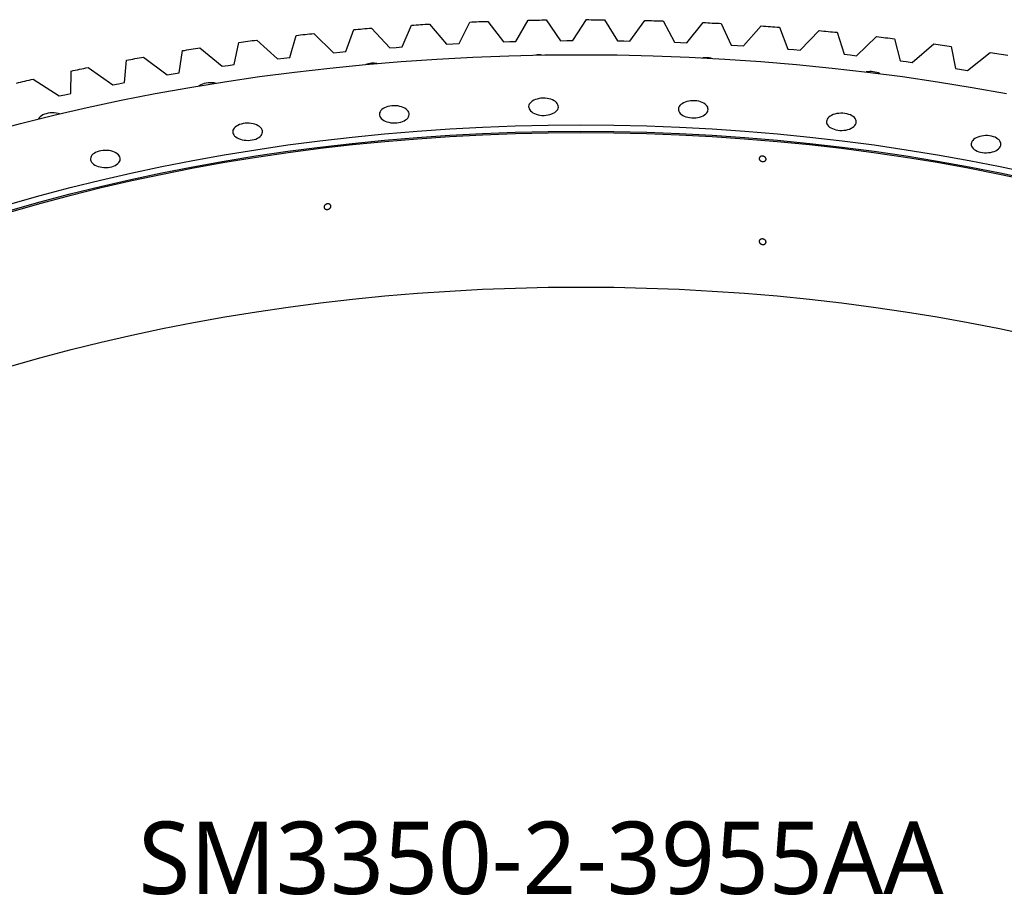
# Model space of a CAD drawing. Header units: millimetres. Extents: x 815 to 21680, y 64151 to 79763.
# Tile 15 of 18: x 13510 to 14801, y 72098 to 73246. Entities that reach past the tile are written whole.
import ezdxf

# ---------------------------------------------------------------- set-up
doc = ezdxf.new("R2010")
doc.units = ezdxf.units.MM
doc.header["$LTSCALE"] = 100

msp = doc.modelspace()

# ---------------------------------------------------------------- linework, layer by layer
at = {"color": 7, "linetype": 'Continuous', "lineweight": 25}
for p, q in [((14011.8, 73210.1), (14024, 73238.5)), ((14047.6, 73240), (14069.9, 73213.7)), ((14086.2, 73214.5), (14100.2, 73242.7)), ((14123.9, 73243.6), (14144.4, 73216.8)), ((14160.7, 73217.2), (14176.6, 73245.1)), ((14200.4, 73245.5), (14219, 73218.2)), ((14235.4, 73218.3), (14253.1, 73245.8)), ((14276.9, 73245.6), (14293.7, 73218)), ((14310.1, 73217.7), (14329.6, 73244.7)), ((14353.4, 73244.1), (14368.3, 73216.1)), ((14384.7, 73215.4), (14406, 73242)), ((14429.7, 73240.8), (14442.8, 73212.5)), ((13864.4, 73196.3), (13872.7, 73225.2)), ((13896, 73227.7), (13921.8, 73202.5)), ((13937.9, 73204), (13948.1, 73232.7)), ((13971.6, 73234.7), (13995.6, 73208.9)), ((14459, 73211.5), (14482.2, 73237.6)), ((14505.8, 73235.9), (14516.9, 73207.3)), ((14533.1, 73205.9), (14558, 73231.4)), ((14581.4, 73229.2), (14590.7, 73200.4)), ((13791.5, 73186.9), (13797.8, 73216)), ((13821, 73219.1), (13848.4, 73194.4)), ((14069.9, 73213.7), (14078, 73214.1)), ((14078, 73214.1), (14086.2, 73214.5)), ((14144.4, 73216.8), (14152.5, 73217)), ((14152.5, 73217), (14160.7, 73217.2)), ((14219, 73218.2), (14227.2, 73218.3)), ((14227.2, 73218.3), (14235.4, 73218.3)), ((14293.7, 73218), (14301.9, 73217.9)), ((14301.9, 73217.9), (14310.1, 73217.7)), ((14368.3, 73216.1), (14376.5, 73215.8)), ((14376.5, 73215.8), (14384.7, 73215.4)), ((14442.8, 73212.5), (14450.9, 73212)), ((14606.7, 73198.6), (14633.3, 73223.6)), ((14656.6, 73220.8), (14663.9, 73191.8)), ((14679.8, 73189.7), (14708.1, 73214.1)), ((13719.3, 73176), (13723.6, 73205.2)), ((13746.6, 73208.7), (13775.6, 73184.7)), ((13921.8, 73202.5), (13929.8, 73203.3)), ((13929.8, 73203.3), (13937.9, 73204)), ((13995.6, 73208.9), (14003.7, 73209.5)), ((14003.7, 73209.5), (14011.8, 73210.1)), ((14450.9, 73212), (14459, 73211.5)), ((14516.9, 73207.3), (14525, 73206.6)), ((14525, 73206.6), (14533.1, 73205.9)), ((14590.7, 73200.4), (14598.7, 73199.5)), ((14598.7, 73199.5), (14606.7, 73198.6)), ((14731.1, 73210.8), (14736.5, 73181.7)), ((14752.3, 73179.2), (14782.1, 73202.9)), ((13647.8, 73163.4), (13650.2, 73192.6)), ((13672.9, 73196.7), (13703.5, 73173.3)), ((13783.5, 73185.8), (13791.5, 73186.9)), ((13848.4, 73194.4), (13856.4, 73195.4)), ((13856.4, 73195.4), (13864.4, 73196.3)), ((14663.9, 73191.8), (14671.9, 73190.8)), ((14671.9, 73190.8), (14679.8, 73189.7)), ((13577.3, 73149.2), (13577.7, 73178.5)), ((13600.1, 73183.1), (13632.3, 73160.4)), ((13703.5, 73173.3), (13711.4, 73174.7)), ((13711.4, 73174.7), (13719.3, 73176)), ((13775.6, 73184.7), (13783.5, 73185.8)), ((14736.5, 73181.7), (14744.4, 73180.4)), ((14744.4, 73180.4), (14752.3, 73179.2)), ((13528.3, 73167.8), (13562, 73145.9)), ((13632.3, 73160.4), (13640, 73161.9)), ((13640, 73161.9), (13647.8, 73163.4)), ((13569.6, 73147.5), (13577.3, 73149.2)), ((13562, 73145.9), (13569.6, 73147.5))]:
    msp.add_line(p, q, dxfattribs=at)
at = {"color": 7, "linetype": 'Continuous', "lineweight": 25, "flags": 128}
for points in [[(14024, 73238.5), (14026.9, 73238.7), (14029.9, 73238.9), (14032.8, 73239.1), (14035.8, 73239.3), (14038.7, 73239.5), (14041.7, 73239.7), (14044.6, 73239.8), (14047.6, 73240)], [(14100.2, 73242.7), (14103.1, 73242.8), (14106.1, 73242.9), (14109.1, 73243), (14112, 73243.2), (14115, 73243.3), (14117.9, 73243.4), (14120.9, 73243.5), (14123.9, 73243.6)], [(14176.6, 73245.1), (14179.6, 73245.1), (14182.5, 73245.2), (14185.5, 73245.2), (14188.5, 73245.3), (14191.4, 73245.3), (14194.4, 73245.4), (14197.4, 73245.4), (14200.4, 73245.5)], [(14253.1, 73245.8), (14256.1, 73245.8), (14259.1, 73245.7), (14262, 73245.7), (14265, 73245.7), (14268, 73245.7), (14271, 73245.7), (14273.9, 73245.7), (14276.9, 73245.6)], [(14329.6, 73244.7), (14332.6, 73244.7), (14335.6, 73244.6), (14338.5, 73244.5), (14341.5, 73244.4), (14344.5, 73244.4), (14347.5, 73244.3), (14350.4, 73244.2), (14353.4, 73244.1)], [(14406, 73242), (14409, 73241.9), (14412, 73241.7), (14414.9, 73241.6), (14417.9, 73241.4), (14420.8, 73241.3), (14423.8, 73241.1), (14426.8, 73241), (14429.7, 73240.8)], [(13872.7, 73225.2), (13875.6, 73225.5), (13878.5, 73225.9), (13881.4, 73226.2), (13884.3, 73226.5), (13887.3, 73226.8), (13890.2, 73227.1), (13893.1, 73227.4), (13896, 73227.7)], [(13948.1, 73232.7), (13951, 73233), (13954, 73233.2), (13956.9, 73233.5), (13959.8, 73233.7), (13962.8, 73234), (13965.7, 73234.2), (13968.7, 73234.5), (13971.6, 73234.7)], [(14482.2, 73237.6), (14485.1, 73237.4), (14488.1, 73237.2), (14491, 73236.9), (14494, 73236.7), (14496.9, 73236.5), (14499.9, 73236.3), (14502.8, 73236.1), (14505.8, 73235.9)], [(14558, 73231.4), (14560.9, 73231.2), (14563.9, 73230.9), (14566.8, 73230.6), (14569.7, 73230.3), (14572.7, 73230), (14575.6, 73229.8), (14578.5, 73229.5), (14581.4, 73229.2)], [(13797.8, 73216), (13800.7, 73216.4), (13803.6, 73216.8), (13806.5, 73217.2), (13809.4, 73217.6), (13812.3, 73217.9), (13815.2, 73218.3), (13818.1, 73218.7), (13821, 73219.1)], [(14633.3, 73223.6), (14636.2, 73223.3), (14639.1, 73222.9), (14642.1, 73222.6), (14645, 73222.2), (14647.9, 73221.9), (14650.8, 73221.5), (14653.7, 73221.2), (14656.6, 73220.8)], [(14708.1, 73214.1), (14711, 73213.7), (14713.8, 73213.3), (14716.7, 73212.9), (14719.6, 73212.5), (14722.5, 73212.1), (14725.4, 73211.6), (14728.3, 73211.2), (14731.1, 73210.8)], [(13468.8, 73098.4), (13511.7, 73109.8), (13555.1, 73120.6), (13599, 73130.7), (13643.4, 73140.1), (13688.1, 73148.9), (13733.2, 73157), (13778.7, 73164.4), (13824.5, 73171.1), (13870.6, 73177.1), (13916.9, 73182.4), (13963.5, 73187.1), (14010.3, 73191), (14057.2, 73194.2), (14104.3, 73196.7), (14151.4, 73198.5), (14198.6, 73199.5), (14245.9, 73199.9), (14293.1, 73199.5), (14340.3, 73198.5), (14387.5, 73196.7), (14434.5, 73194.2), (14481.5, 73191), (14528.2, 73187.1), (14574.8, 73182.4), (14621.2, 73177.1), (14667.2, 73171.1), (14713, 73164.4), (14758.5, 73157), (14803.6, 73148.9)], [(13723.6, 73205.2), (13726.5, 73205.6), (13729.3, 73206.1), (13732.2, 73206.5), (13735.1, 73207), (13737.9, 73207.4), (13740.8, 73207.8), (13743.7, 73208.3), (13746.6, 73208.7)], [(14782.1, 73202.9), (14785, 73202.4), (14787.8, 73202), (14790.7, 73201.5), (14793.5, 73201), (14796.4, 73200.5), (14799.3, 73200.1), (14802.1, 73199.6), (14805, 73199.1)], [(13650.2, 73192.6), (13653, 73193.2), (13655.9, 73193.7), (13658.7, 73194.2), (13661.5, 73194.7), (13664.4, 73195.2), (13667.2, 73195.7), (13670.1, 73196.2), (13672.9, 73196.7)], [(13577.7, 73178.5), (13580.5, 73179.1), (13583.3, 73179.6), (13586.1, 73180.2), (13588.9, 73180.8), (13591.7, 73181.4), (13594.5, 73181.9), (13597.3, 73182.5), (13600.1, 73183.1)], [(13506.2, 73162.7), (13508.9, 73163.4), (13511.7, 73164), (13514.4, 73164.6), (13517.2, 73165.3), (13520, 73165.9), (13522.7, 73166.5), (13525.5, 73167.2), (13528.3, 73167.8)], [(13767.2, 73162.6), (13765.2, 73162.9), (13762.6, 73163.2), (13759.9, 73163.2), (13757.3, 73163.1), (13754.7, 73162.7), (13752.2, 73162.1), (13749.9, 73161.4), (13747.8, 73160.5), (13745.9, 73159.4), (13745.4, 73159)], [(14183, 73123.7), (14185, 73122.7), (14187.2, 73121.8), (14189.6, 73121.2), (14192.2, 73120.7), (14194.8, 73120.4), (14197.5, 73120.4), (14200.1, 73120.5), (14202.7, 73120.9), (14205.2, 73121.5), (14207.5, 73122.2), (14209.6, 73123.2), (14211.5, 73124.2), (14213.1, 73125.5), (14214.4, 73126.8), (14215.4, 73128.2), (14216, 73129.7), (14216.3, 73131.3), (14216.2, 73132.8), (14215.7, 73134.3), (14214.9, 73135.8), (14213.8, 73137.2), (14212.3, 73138.4), (14210.6, 73139.6), (14208.6, 73140.6), (14206.3, 73141.5), (14203.9, 73142.1), (14201.4, 73142.6), (14198.8, 73142.8), (14196.1, 73142.9), (14193.5, 73142.7), (14190.9, 73142.4), (14188.4, 73141.8), (14186.1, 73141.1), (14184, 73140.1), (14182.1, 73139), (14180.5, 73137.8), (14179.2, 73136.5), (14178.2, 73135), (14177.6, 73133.6), (14177.3, 73132), (14177.4, 73130.5), (14177.8, 73129), (14178.7, 73127.5), (14179.8, 73126.1), (14181.3, 73124.8), (14183, 73123.7)], [(14379.2, 73120.4), (14381.2, 73119.4), (14383.4, 73118.5), (14385.8, 73117.9), (14388.3, 73117.4), (14391, 73117.1), (14393.6, 73117.1), (14396.3, 73117.3), (14398.8, 73117.6), (14401.3, 73118.2), (14403.6, 73118.9), (14405.8, 73119.9), (14407.6, 73120.9), (14409.3, 73122.2), (14410.6, 73123.5), (14411.5, 73124.9), (14412.2, 73126.4), (14412.4, 73128), (14412.3, 73129.5), (14411.9, 73131), (14411.1, 73132.5), (14409.9, 73133.9), (14408.5, 73135.1), (14406.7, 73136.3), (14404.7, 73137.3), (14402.5, 73138.2), (14400.1, 73138.8), (14397.6, 73139.3), (14394.9, 73139.5), (14392.3, 73139.6), (14389.6, 73139.4), (14387, 73139.1), (14384.6, 73138.5), (14382.3, 73137.8), (14380.1, 73136.8), (14378.3, 73135.7), (14376.6, 73134.5), (14375.3, 73133.2), (14374.4, 73131.8), (14373.7, 73130.3), (14373.5, 73128.7), (14373.6, 73127.2), (14374, 73125.7), (14374.8, 73124.2), (14376, 73122.8), (14377.4, 73121.5), (14379.2, 73120.4)], [(13562.6, 73122.4), (13560.8, 73122.9), (13558.2, 73123.3), (13555.6, 73123.6), (13552.9, 73123.6), (13550.3, 73123.5), (13547.7, 73123.1), (13545.2, 73122.5), (13542.9, 73121.8), (13540.8, 73120.9), (13538.9, 73119.8), (13537.3, 73118.6), (13536, 73117.2), (13535, 73115.8), (13535, 73115.7)], [(13987.5, 73113.8), (13989.5, 73112.8), (13991.7, 73112), (13994.1, 73111.3), (13996.7, 73110.8), (13999.3, 73110.6), (14002, 73110.5), (14004.6, 73110.7), (14007.2, 73111), (14009.7, 73111.6), (14012, 73112.4), (14014.1, 73113.3), (14016, 73114.4), (14017.6, 73115.6), (14018.9, 73116.9), (14019.9, 73118.4), (14020.5, 73119.9), (14020.8, 73121.4), (14020.7, 73122.9), (14020.2, 73124.4), (14019.4, 73125.9), (14018.3, 73127.3), (14016.8, 73128.6), (14015.1, 73129.7), (14013.1, 73130.7), (14010.9, 73131.6), (14008.5, 73132.2), (14005.9, 73132.7), (14003.3, 73133), (14000.6, 73133), (13998, 73132.9), (13995.4, 73132.5), (13992.9, 73131.9), (13990.6, 73131.2), (13988.5, 73130.3), (13986.6, 73129.2), (13985, 73127.9), (13983.7, 73126.6), (13982.7, 73125.2), (13982.1, 73123.7), (13981.8, 73122.2), (13981.9, 73120.6), (13982.4, 73119.1), (13983.2, 73117.6), (13984.3, 73116.3), (13985.8, 73115), (13987.5, 73113.8)], [(14573.3, 73104), (14575.3, 73103), (14577.6, 73102.1), (14580, 73101.5), (14582.5, 73101), (14585.1, 73100.7), (14587.8, 73100.7), (14590.4, 73100.8), (14593, 73101.2), (14595.5, 73101.8), (14597.8, 73102.5), (14599.9, 73103.4), (14601.8, 73104.5), (14603.4, 73105.8), (14604.7, 73107.1), (14605.7, 73108.5), (14606.3, 73110), (14606.6, 73111.5), (14606.5, 73113.1), (14606.1, 73114.6), (14605.3, 73116.1), (14604.1, 73117.4), (14602.7, 73118.7), (14600.9, 73119.9), (14598.9, 73120.9), (14596.7, 73121.7), (14594.3, 73122.4), (14591.7, 73122.9), (14589.1, 73123.1), (14586.4, 73123.2), (14583.8, 73123), (14581.2, 73122.7), (14578.7, 73122.1), (14576.4, 73121.3), (14574.3, 73120.4), (14572.4, 73119.3), (14570.8, 73118.1), (14569.5, 73116.8), (14568.5, 73115.3), (14567.9, 73113.8), (14567.6, 73112.3), (14567.7, 73110.8), (14568.2, 73109.3), (14569, 73107.8), (14570.1, 73106.4), (14571.6, 73105.1), (14573.3, 73104)], [(13795.3, 73090.9), (13797.3, 73089.9), (13799.6, 73089), (13802, 73088.4), (13804.5, 73087.9), (13807.1, 73087.7), (13809.8, 73087.6), (13812.4, 73087.8), (13815, 73088.1), (13817.5, 73088.7), (13819.8, 73089.4), (13821.9, 73090.4), (13823.8, 73091.5), (13825.4, 73092.7), (13826.7, 73094), (13827.7, 73095.5), (13828.3, 73096.9), (13828.6, 73098.5), (13828.5, 73100), (13828.1, 73101.5), (13827.3, 73103), (13826.1, 73104.4), (13824.7, 73105.7), (13822.9, 73106.8), (13820.9, 73107.8), (13818.7, 73108.7), (13816.3, 73109.3), (13813.7, 73109.8), (13811.1, 73110.1), (13808.4, 73110.1), (13805.8, 73110), (13803.2, 73109.6), (13800.7, 73109), (13798.4, 73108.3), (13796.3, 73107.3), (13794.4, 73106.3), (13792.8, 73105), (13791.5, 73103.7), (13790.5, 73102.3), (13789.9, 73100.8), (13789.6, 73099.2), (13789.7, 73097.7), (13790.2, 73096.2), (13791, 73094.7), (13792.1, 73093.3), (13793.6, 73092.1), (13795.3, 73090.9)], [(13498.8, 73004.3), (13537.5, 73015.3), (13576.6, 73025.7), (13616.2, 73035.5), (13656.2, 73044.7), (13696.6, 73053.3), (13737.4, 73061.3), (13778.5, 73068.7), (13820, 73075.4), (13861.7, 73081.6), (13903.8, 73087), (13946, 73091.9), (13988.5, 73096.1), (14031.1, 73099.7), (14073.9, 73102.6), (14116.8, 73104.9), (14159.8, 73106.5), (14202.8, 73107.5), (14245.9, 73107.8), (14288.9, 73107.5), (14332, 73106.5), (14375, 73104.9), (14417.9, 73102.6), (14460.7, 73099.7), (14503.3, 73096.1), (14545.7, 73091.9), (14588, 73087), (14630, 73081.6), (14671.8, 73075.4), (14713.2, 73068.7), (14754.4, 73061.3), (14795.2, 73053.3), (14835.6, 73044.7)], [(13498.8, 72996.1), (13537.5, 73007.1), (13576.6, 73017.5), (13616.2, 73027.3), (13656.2, 73036.5), (13696.6, 73045.2), (13737.4, 73053.1), (13778.5, 73060.5), (13820, 73067.3), (13861.7, 73073.4), (13903.8, 73078.9), (13946, 73083.7), (13988.5, 73087.9), (14031.1, 73091.5), (14073.9, 73094.4), (14116.8, 73096.7), (14159.8, 73098.3), (14202.8, 73099.3), (14245.9, 73099.6), (14288.9, 73099.3), (14332, 73098.3), (14375, 73096.7), (14417.9, 73094.4), (14460.7, 73091.5), (14503.3, 73087.9), (14545.7, 73083.7), (14588, 73078.9), (14630, 73073.4), (14671.8, 73067.3), (14713.2, 73060.5), (14754.4, 73053.1), (14795.2, 73045.2), (14835.6, 73036.5)], [(13500.2, 72994.6), (13538.8, 73005.5), (13577.8, 73015.9), (13617.3, 73025.7), (13657.3, 73034.9), (13697.6, 73043.5), (13738.3, 73051.5), (13779.4, 73058.9), (13820.8, 73065.6), (13862.4, 73071.7), (13904.4, 73077.2), (13946.6, 73082), (13988.9, 73086.2), (14031.5, 73089.8), (14074.2, 73092.7), (14117, 73095), (14159.9, 73096.6), (14202.9, 73097.6), (14245.9, 73097.9), (14288.9, 73097.6), (14331.8, 73096.6), (14374.7, 73095), (14417.6, 73092.7), (14460.3, 73089.8), (14502.8, 73086.2), (14545.2, 73082), (14587.4, 73077.2), (14629.3, 73071.7), (14671, 73065.6), (14712.4, 73058.9), (14753.4, 73051.5), (14794.2, 73043.5), (14834.5, 73034.9)], [(14762.9, 73074.6), (14764.9, 73073.6), (14767.1, 73072.8), (14769.5, 73072.1), (14772, 73071.7), (14774.7, 73071.4), (14777.3, 73071.4), (14780, 73071.5), (14782.6, 73071.9), (14785, 73072.4), (14787.4, 73073.2), (14789.5, 73074.1), (14791.4, 73075.2), (14793, 73076.4), (14794.3, 73077.8), (14795.3, 73079.2), (14795.9, 73080.7), (14796.2, 73082.2), (14796.1, 73083.8), (14795.6, 73085.3), (14794.8, 73086.7), (14793.7, 73088.1), (14792.2, 73089.4), (14790.5, 73090.6), (14788.4, 73091.6), (14786.2, 73092.4), (14783.8, 73093.1), (14781.3, 73093.5), (14778.7, 73093.8), (14776, 73093.9), (14773.4, 73093.7), (14770.8, 73093.3), (14768.3, 73092.8), (14766, 73092), (14763.9, 73091.1), (14762, 73090), (14760.4, 73088.8), (14759.1, 73087.4), (14758.1, 73086), (14757.5, 73084.5), (14757.2, 73083), (14757.3, 73081.5), (14757.7, 73079.9), (14758.5, 73078.5), (14759.7, 73077.1), (14761.1, 73075.8), (14762.9, 73074.6)], [(13609, 73055.3), (13611.1, 73054.3), (13613.3, 73053.4), (13615.7, 73052.8), (13618.2, 73052.3), (13620.8, 73052), (13623.5, 73052), (13626.2, 73052.1), (13628.7, 73052.5), (13631.2, 73053.1), (13633.5, 73053.8), (13635.7, 73054.7), (13637.5, 73055.8), (13639.1, 73057.1), (13640.4, 73058.4), (13641.4, 73059.8), (13642.1, 73061.3), (13642.3, 73062.8), (13642.2, 73064.4), (13641.8, 73065.9), (13641, 73067.4), (13639.8, 73068.7), (13638.4, 73070), (13636.6, 73071.2), (13634.6, 73072.2), (13632.4, 73073), (13630, 73073.7), (13627.5, 73074.2), (13624.8, 73074.4), (13622.2, 73074.5), (13619.5, 73074.3), (13616.9, 73074), (13614.5, 73073.4), (13612.1, 73072.6), (13610, 73071.7), (13608.1, 73070.6), (13606.5, 73069.4), (13605.2, 73068.1), (13604.3, 73066.6), (13603.6, 73065.1), (13603.3, 73063.6), (13603.4, 73062.1), (13603.9, 73060.6), (13604.7, 73059.1), (13605.8, 73057.7), (13607.3, 73056.4), (13609, 73055.3)], [(13500.2, 72792.1), (13538.8, 72803), (13577.8, 72813.4), (13617.3, 72823.2), (13657.3, 72832.4), (13697.6, 72841), (13738.3, 72849), (13779.4, 72856.4), (13820.8, 72863.1), (13862.4, 72869.2), (13904.4, 72874.7), (13946.6, 72879.5), (13988.9, 72883.7), (14031.5, 72887.3), (14074.2, 72890.2), (14117, 72892.5), (14159.9, 72894.1), (14202.9, 72895.1), (14245.9, 72895.4), (14288.9, 72895.1), (14331.8, 72894.1), (14374.7, 72892.5), (14417.6, 72890.2), (14460.3, 72887.3), (14502.8, 72883.7), (14545.2, 72879.5), (14587.4, 72874.7), (14629.3, 72869.2), (14671, 72863.1), (14712.4, 72856.4), (14753.4, 72849), (14794.2, 72841), (14834.5, 72832.4)]]:
    msp.add_lwpolyline(points, dxfattribs=at)
at = {"color": 7, "linetype": 'Continuous', "lineweight": 25}
for centre, radius, start, end in [((14191.3, 73166.2), 33.4, 83.9797, 98.041), ((13974.1, 73156.8), 31.9, 82.0691, 108.0831), ((14409.3, 73163), 33, 77.6342, 96.294), ((14625, 73147.2), 30.6, 65.5125, 100.2059)]:
    msp.add_arc(centre, radius, start, end, dxfattribs=at)
for points in [[(14488.4, 73063), (14488.4, 73062.8), (14488.3, 73062.5), (14488.2, 73062.1), (14488.1, 73061.9), (14487.9, 73061.4), (14487.8, 73061.2), (14487.5, 73060.9), (14487.3, 73060.7), (14486.9, 73060.4), (14486.6, 73060.3), (14486.2, 73060), (14485.9, 73059.9), (14485.4, 73059.8), (14485.1, 73059.7), (14484.5, 73059.7), (14484.2, 73059.7), (14483.6, 73059.8), (14483.3, 73059.8), (14482.8, 73059.9), (14482.5, 73060), (14482, 73060.3), (14481.7, 73060.4), (14481.2, 73060.7), (14481, 73060.9), (14480.6, 73061.3), (14480.4, 73061.5), (14480.1, 73061.9), (14479.9, 73062.1), (14479.7, 73062.6), (14479.6, 73062.8), (14479.5, 73063.3), (14479.5, 73063.5), (14479.5, 73064), (14479.5, 73064.3), (14479.6, 73064.7), (14479.7, 73064.9), (14479.9, 73065.4), (14480.1, 73065.6), (14480.4, 73065.9), (14480.6, 73066.1), (14481, 73066.4), (14481.2, 73066.6), (14481.7, 73066.8), (14481.9, 73066.9), (14482.5, 73067), (14482.8, 73067.1), (14483.3, 73067.1), (14483.6, 73067.1), (14484.2, 73067.1), (14484.5, 73067), (14485.1, 73066.9), (14485.4, 73066.8), (14485.9, 73066.5), (14486.1, 73066.4), (14486.6, 73066.1), (14486.9, 73065.9), (14487.3, 73065.5), (14487.5, 73065.3), (14487.8, 73064.9), (14487.9, 73064.7), (14488.1, 73064.2), (14488.2, 73064), (14488.3, 73063.5), (14488.4, 73063.3), (14488.4, 73063)], [(13918.1, 73001.3), (13918.1, 73001), (13918.1, 73000.8), (13918, 73000.3), (13917.9, 73000.1), (13917.7, 72999.6), (13917.6, 72999.4), (13917.2, 72998.9), (13917.1, 72998.7), (13916.6, 72998.3), (13916.4, 72998.1), (13915.9, 72997.8), (13915.7, 72997.7), (13915.2, 72997.4), (13914.9, 72997.3), (13914.3, 72997.2), (13914, 72997.1), (13913.4, 72997), (13913.2, 72997), (13912.6, 72997.1), (13912.3, 72997.1), (13911.8, 72997.2), (13911.5, 72997.3), (13911, 72997.5), (13910.8, 72997.6), (13910.4, 72997.9), (13910.2, 72998.1), (13909.9, 72998.4), (13909.8, 72998.6), (13909.5, 72999.1), (13909.5, 72999.3), (13909.4, 72999.7), (13909.3, 73000), (13909.3, 73000.5), (13909.4, 73000.7), (13909.5, 73001.2), (13909.5, 73001.4), (13909.8, 73001.9), (13909.9, 73002.1), (13910.2, 73002.6), (13910.4, 73002.8), (13910.8, 73003.2), (13911, 73003.3), (13911.5, 73003.7), (13911.8, 73003.8), (13912.3, 73004.1), (13912.6, 73004.2), (13913.1, 73004.3), (13913.4, 73004.4), (13914, 73004.5), (13914.3, 73004.5), (13914.9, 73004.4), (13915.1, 73004.4), (13915.7, 73004.3), (13915.9, 73004.2), (13916.4, 73004), (13916.6, 73003.9), (13917, 73003.6), (13917.2, 73003.4), (13917.6, 73003), (13917.7, 73002.9), (13917.9, 73002.4), (13918, 73002.2), (13918.1, 73001.8), (13918.1, 73001.5), (13918.1, 73001.3)], [(14488.4, 72954.4), (14488.4, 72954.2), (14488.3, 72953.9), (14488.2, 72953.5), (14488.1, 72953.3), (14487.9, 72952.8), (14487.8, 72952.6), (14487.5, 72952.3), (14487.3, 72952.1), (14486.9, 72951.8), (14486.6, 72951.7), (14486.2, 72951.4), (14485.9, 72951.3), (14485.4, 72951.2), (14485.1, 72951.1), (14484.5, 72951.1), (14484.2, 72951.1), (14483.6, 72951.2), (14483.3, 72951.2), (14482.8, 72951.3), (14482.5, 72951.4), (14482, 72951.7), (14481.7, 72951.8), (14481.2, 72952.1), (14481, 72952.3), (14480.6, 72952.7), (14480.4, 72952.9), (14480.1, 72953.3), (14479.9, 72953.5), (14479.7, 72954), (14479.6, 72954.2), (14479.5, 72954.7), (14479.5, 72954.9), (14479.5, 72955.4), (14479.5, 72955.7), (14479.6, 72956.1), (14479.7, 72956.3), (14479.9, 72956.8), (14480.1, 72957), (14480.4, 72957.3), (14480.6, 72957.5), (14481, 72957.8), (14481.2, 72958), (14481.7, 72958.2), (14481.9, 72958.3), (14482.5, 72958.4), (14482.8, 72958.5), (14483.3, 72958.5), (14483.6, 72958.5), (14484.2, 72958.5), (14484.5, 72958.4), (14485.1, 72958.3), (14485.4, 72958.2), (14485.9, 72957.9), (14486.1, 72957.8), (14486.6, 72957.5), (14486.9, 72957.3), (14487.3, 72956.9), (14487.5, 72956.7), (14487.8, 72956.3), (14487.9, 72956.1), (14488.1, 72955.6), (14488.2, 72955.4), (14488.3, 72954.9), (14488.4, 72954.7), (14488.4, 72954.4)]]:
    msp.add_open_spline(points, degree=3, knots=[0, 0, 0, 0, 0.03125, 0.03125, 0.0625, 0.0625, 0.09375, 0.09375, 0.125, 0.125, 0.15625, 0.15625, 0.1875, 0.1875, 0.21875, 0.21875, 0.25, 0.25, 0.28125, 0.28125, 0.3125, 0.3125, 0.34375, 0.34375, 0.375, 0.375, 0.40625, 0.40625, 0.4375, 0.4375, 0.46875, 0.46875, 0.5, 0.5, 0.53125, 0.53125, 0.5625, 0.5625, 0.59375, 0.59375, 0.625, 0.625, 0.65625, 0.65625, 0.6875, 0.6875, 0.71875, 0.71875, 0.75, 0.75, 0.78125, 0.78125, 0.8125, 0.8125, 0.84375, 0.84375, 0.875, 0.875, 0.90625, 0.90625, 0.9375, 0.9375, 0.96875, 0.96875, 1, 1, 1, 1], dxfattribs=at)

# ---------------------------------------------------------------- texts
at = {"insert": (13666, 72194.9), "char_height": 95, "width": 374.022, "attachment_point": 1}
msp.add_mtext('{\\fYu Gothic Medium|b0|i0|c0|p0;\\C253;SM3350-2-3955AA}', dxfattribs=at)

doc.saveas('drawing.dxf')
